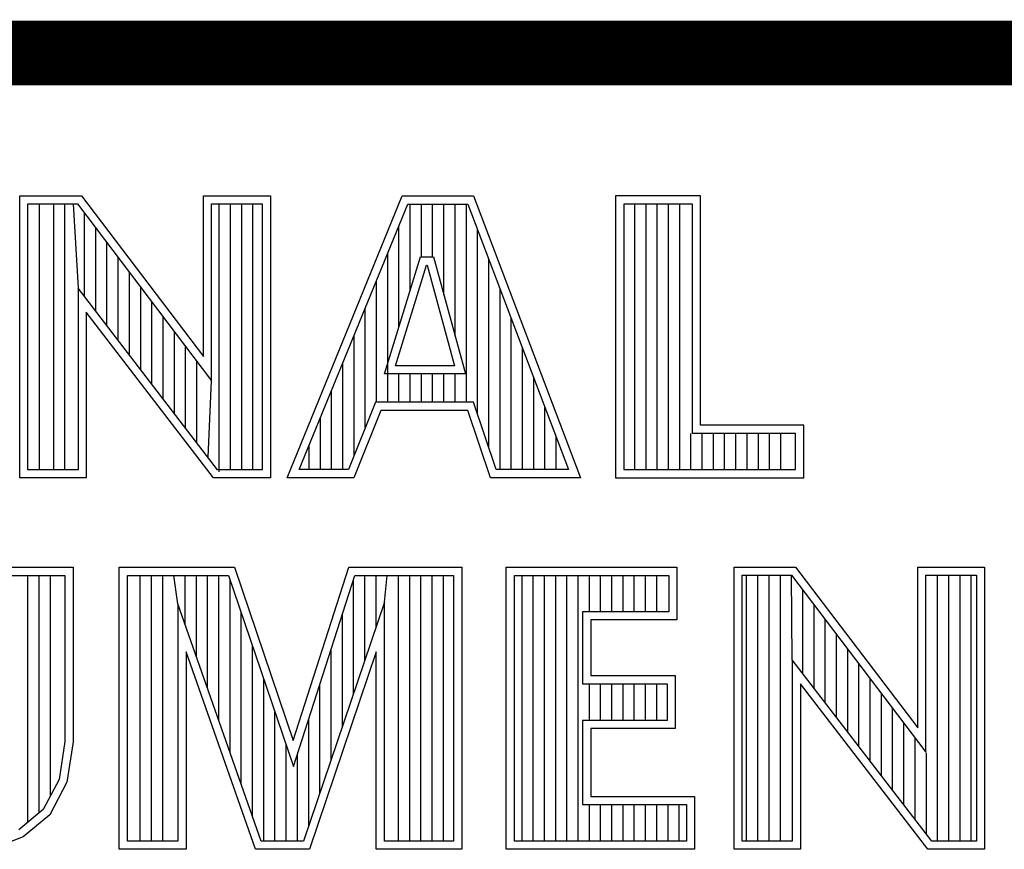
# Model space of a CAD drawing. Header units: inches. Extents: x 0.2 to 16.8, y 0.1 to 10.8.
# Tile 39 of 59: x 13.913 to 14.218, y 1.724 to 1.981. Entities that reach past the tile are written whole.
import ezdxf

# ---------------------------------------------------------------- set-up
doc = ezdxf.new("R2010")
doc.units = ezdxf.units.IN
doc.header["$LTSCALE"] = 0.935
doc.header["$MEASUREMENT"] = 0
doc.layers.get('0').update_dxf_attribs({"linetype": 'CONTINUOUS'})

msp = doc.modelspace()

# ---------------------------------------------------------------- linework, layer by layer
at = {"color": 2, "linetype": 'CONTINUOUS'}
for p, q in [((13.06524, 1.96953), (16.74504, 1.96953)), ((13.9129, 1.92627), (13.93196, 1.92627)), ((13.9129, 1.83895), (13.9129, 1.92627)), ((13.93196, 1.92627), (13.96972, 1.87651)), ((13.96972, 1.92627), (13.99044, 1.92627)), ((13.96972, 1.87651), (13.96972, 1.92627)), ((13.99044, 1.92627), (13.99044, 1.83895)), ((13.99563, 1.83899), (14.03127, 1.92621)), ((14.03127, 1.92621), (14.05328, 1.92621)), ((14.05328, 1.92621), (14.0864, 1.83899)), ((14.1236, 1.92621), (14.09725, 1.92621)), ((14.09725, 1.92621), (14.09725, 1.83899)), ((14.1236, 1.85523), (14.1236, 1.92621)), ((13.91543, 1.92374), (13.93071, 1.92374)), ((13.91543, 1.84148), (13.91543, 1.92374)), ((13.91902, 1.84148), (13.91902, 1.92374)), ((13.92338, 1.84148), (13.92338, 1.92374)), ((13.92685, 1.84148), (13.92685, 1.92374)), ((13.92945, 1.92374), (13.93092, 1.89763)), ((13.93071, 1.92374), (13.97225, 1.86899)), ((13.97225, 1.92374), (13.98792, 1.92374)), ((13.97225, 1.86899), (13.97225, 1.92374)), ((13.97463, 1.84081), (13.97463, 1.92374)), ((13.9781, 1.84148), (13.9781, 1.92374)), ((13.98158, 1.84148), (13.98158, 1.92374)), ((13.98505, 1.84148), (13.98505, 1.92374)), ((13.98792, 1.92374), (13.98792, 1.84148)), ((13.99939, 1.84151), (14.03297, 1.92368)), ((14.03297, 1.92368), (14.05154, 1.92368)), ((14.03371, 1.89701), (14.03371, 1.92368)), ((14.03719, 1.90732), (14.03719, 1.92368)), ((14.04066, 1.90732), (14.04066, 1.92368)), ((14.04414, 1.89555), (14.04414, 1.92368)), ((14.04761, 1.88278), (14.04761, 1.92368)), ((14.05109, 1.86235), (14.05109, 1.92368)), ((14.05154, 1.92368), (14.08273, 1.84151)), ((14.12107, 1.92368), (14.09978, 1.92368)), ((14.09978, 1.92368), (14.09978, 1.84151)), ((14.10322, 1.84151), (14.10322, 1.92368)), ((14.10669, 1.84151), (14.10669, 1.92368)), ((14.11017, 1.84151), (14.11017, 1.92368)), ((14.11365, 1.84151), (14.11365, 1.92368)), ((14.11712, 1.84151), (14.11712, 1.92368)), ((14.12107, 1.85271), (14.12107, 1.92368)), ((13.93292, 1.89502), (13.93292, 1.92082)), ((14.03023, 1.88576), (14.03023, 1.91699)), ((13.9364, 1.8905), (13.9364, 1.91624)), ((14.05456, 1.85874), (14.05456, 1.91572)), ((13.93987, 1.88598), (13.93987, 1.91166)), ((14.02676, 1.86235), (14.02676, 1.90848)), ((13.94335, 1.88147), (13.94335, 1.90708)), ((14.02571, 1.87112), (14.0369, 1.90732)), ((14.02914, 1.87365), (14.03876, 1.90479)), ((14.0369, 1.90732), (14.04094, 1.90732)), ((14.03876, 1.90479), (14.039, 1.90479)), ((14.039, 1.90479), (14.04747, 1.87365)), ((14.04094, 1.90732), (14.05078, 1.87112)), ((14.05804, 1.84841), (14.05804, 1.90657)), ((13.94682, 1.87695), (13.94682, 1.9025)), ((14.02328, 1.86235), (14.02328, 1.89998)), ((13.97411, 1.84148), (13.93092, 1.89763)), ((13.93092, 1.89763), (13.93092, 1.84148)), ((13.9503, 1.87243), (13.9503, 1.89792)), ((14.06151, 1.84151), (14.06151, 1.89741)), ((13.95377, 1.86791), (13.95377, 1.89334)), ((13.97286, 1.83895), (13.93344, 1.89019)), ((13.93344, 1.89019), (13.93344, 1.83895)), ((14.01981, 1.85455), (14.01981, 1.89147)), ((13.95725, 1.8634), (13.95725, 1.88876)), ((14.06499, 1.84151), (14.06499, 1.88826)), ((13.96073, 1.85888), (13.96073, 1.88418)), ((14.01633, 1.84591), (14.01633, 1.88297)), ((13.9642, 1.85436), (13.9642, 1.87959)), ((14.06846, 1.84151), (14.06846, 1.8791)), ((13.96768, 1.84984), (13.96768, 1.87501)), ((14.01286, 1.84151), (14.01286, 1.87447)), ((14.05078, 1.87112), (14.02571, 1.87112)), ((14.04747, 1.87365), (14.02914, 1.87365)), ((14.03023, 1.86235), (14.03023, 1.87112)), ((14.03371, 1.86235), (14.03371, 1.87112)), ((14.03719, 1.86235), (14.03719, 1.87112)), ((14.04066, 1.86235), (14.04066, 1.87112)), ((14.04414, 1.86235), (14.04414, 1.87112)), ((14.04761, 1.86235), (14.04761, 1.87112)), ((13.97115, 1.84532), (13.97225, 1.86899)), ((14.07194, 1.84151), (14.07194, 1.86995)), ((14.00938, 1.84151), (14.00938, 1.86596)), ((14.02294, 1.86235), (14.01457, 1.84151)), ((14.05335, 1.86235), (14.02294, 1.86235)), ((14.06036, 1.84151), (14.05335, 1.86235)), ((14.02465, 1.85982), (14.01627, 1.83899)), ((14.05153, 1.85982), (14.02465, 1.85982)), ((14.05854, 1.83899), (14.05153, 1.85982)), ((14.07542, 1.84151), (14.07542, 1.86079)), ((14.00591, 1.84151), (14.00591, 1.85746)), ((14.1206, 1.84151), (14.1206, 1.85271)), ((14.15297, 1.85271), (14.12107, 1.85271)), ((14.1555, 1.85523), (14.1236, 1.85523)), ((14.12407, 1.84151), (14.12407, 1.85271)), ((14.12755, 1.84151), (14.12755, 1.85271)), ((14.13102, 1.84151), (14.13102, 1.85271)), ((14.1345, 1.84151), (14.1345, 1.85271)), ((14.13797, 1.84151), (14.13797, 1.85271)), ((14.14145, 1.84151), (14.14145, 1.85271)), ((14.14492, 1.84151), (14.14492, 1.85271)), ((14.1484, 1.84151), (14.1484, 1.85271)), ((14.15297, 1.84151), (14.15297, 1.85271)), ((14.1555, 1.83899), (14.1555, 1.85523)), ((14.07889, 1.84151), (14.07889, 1.85164)), ((14.00243, 1.84151), (14.00243, 1.84895)), ((13.93092, 1.84148), (13.91543, 1.84148)), ((13.98792, 1.84148), (13.97411, 1.84148)), ((14.01457, 1.84151), (13.99939, 1.84151)), ((14.08273, 1.84151), (14.06036, 1.84151)), ((14.09978, 1.84151), (14.15297, 1.84151)), ((13.93344, 1.83895), (13.9129, 1.83895)), ((13.99044, 1.83895), (13.97286, 1.83895)), ((14.01627, 1.83899), (13.99563, 1.83899)), ((14.0864, 1.83899), (14.05854, 1.83899)), ((14.09725, 1.83899), (14.1555, 1.83899)), ((13.90688, 1.81131), (13.9294, 1.81131)), ((13.9294, 1.81131), (13.9294, 1.75725)), ((13.94369, 1.81131), (13.97934, 1.81131)), ((13.94369, 1.72404), (13.94369, 1.81131)), ((13.97934, 1.81131), (13.99754, 1.75775)), ((13.99754, 1.75775), (14.01474, 1.81131)), ((14.01474, 1.81131), (14.04965, 1.81131)), ((14.04965, 1.81131), (14.04965, 1.72404)), ((14.06342, 1.81131), (14.11623, 1.81131)), ((14.06342, 1.72404), (14.06342, 1.81131)), ((14.11623, 1.81131), (14.11623, 1.79501)), ((14.13394, 1.81135), (14.153, 1.81135)), ((14.13394, 1.72404), (14.13394, 1.81135)), ((14.153, 1.81135), (14.19076, 1.76159)), ((14.19076, 1.81135), (14.21148, 1.81135)), ((14.19076, 1.76159), (14.19076, 1.81135)), ((14.21148, 1.81135), (14.21148, 1.72404)), ((13.90941, 1.80878), (13.92688, 1.80878)), ((13.9154, 1.73238), (13.9154, 1.80878)), ((13.91888, 1.73529), (13.91888, 1.80878)), ((13.92235, 1.74052), (13.92235, 1.80878)), ((13.92688, 1.80878), (13.92688, 1.75744)), ((13.94621, 1.80878), (13.97753, 1.80878)), ((13.94621, 1.72656), (13.94621, 1.80878)), ((13.95015, 1.72656), (13.95015, 1.80878)), ((13.95363, 1.72656), (13.95363, 1.80878)), ((13.95711, 1.72656), (13.95711, 1.80878)), ((13.96185, 1.80001), (13.96058, 1.80878)), ((13.96406, 1.79373), (13.96406, 1.80878)), ((13.96753, 1.78382), (13.96753, 1.80878)), ((13.97101, 1.77391), (13.97101, 1.80878)), ((13.97448, 1.764), (13.97448, 1.80878)), ((13.97753, 1.80878), (13.99761, 1.7497)), ((13.97796, 1.7541), (13.97796, 1.80752)), ((13.99761, 1.7497), (14.01659, 1.80878)), ((14.01619, 1.77227), (14.01619, 1.80754)), ((14.01659, 1.80878), (14.04712, 1.80878)), ((14.01966, 1.78254), (14.01966, 1.80878)), ((14.02314, 1.79281), (14.02314, 1.80878)), ((14.02575, 1.80052), (14.02661, 1.80878)), ((14.03009, 1.72656), (14.03009, 1.80878)), ((14.03357, 1.72656), (14.03357, 1.80878)), ((14.03704, 1.72656), (14.03704, 1.80878)), ((14.04052, 1.72656), (14.04052, 1.80878)), ((14.04399, 1.72656), (14.04399, 1.80878)), ((14.04712, 1.80878), (14.04712, 1.72656)), ((14.06594, 1.80878), (14.1137, 1.80878)), ((14.06594, 1.72656), (14.06594, 1.80878)), ((14.06832, 1.72656), (14.06832, 1.80878)), ((14.0718, 1.72656), (14.0718, 1.80878)), ((14.07527, 1.72656), (14.07527, 1.80878)), ((14.07875, 1.72656), (14.07875, 1.80878)), ((14.08222, 1.72656), (14.08222, 1.80878)), ((14.0857, 1.72656), (14.0857, 1.80878)), ((14.08917, 1.79754), (14.08917, 1.80878)), ((14.09265, 1.79754), (14.09265, 1.80878)), ((14.09612, 1.79754), (14.09612, 1.80878)), ((14.0996, 1.79754), (14.0996, 1.80878)), ((14.10307, 1.79754), (14.10307, 1.80878)), ((14.10655, 1.79754), (14.10655, 1.80878)), ((14.11003, 1.79754), (14.11003, 1.80878)), ((14.1137, 1.80878), (14.1137, 1.79754)), ((14.13647, 1.80882), (14.15175, 1.80882)), ((14.13647, 1.72656), (14.13647, 1.80882)), ((14.13783, 1.72656), (14.13783, 1.80882)), ((14.1413, 1.72656), (14.1413, 1.80882)), ((14.14478, 1.72656), (14.14478, 1.80882)), ((14.14826, 1.72656), (14.14826, 1.80882)), ((14.15196, 1.78271), (14.15173, 1.80882)), ((14.15175, 1.80882), (14.19328, 1.75408)), ((14.19328, 1.80882), (14.20896, 1.80882)), ((14.19328, 1.75408), (14.19328, 1.80882)), ((14.19691, 1.72656), (14.19691, 1.80882)), ((14.20039, 1.72656), (14.20039, 1.80882)), ((14.20386, 1.72656), (14.20386, 1.80882)), ((14.20734, 1.72656), (14.20734, 1.80882)), ((14.20896, 1.80882), (14.20896, 1.72656)), ((14.15521, 1.77848), (14.15521, 1.80426)), ((13.98761, 1.72656), (13.96185, 1.80001)), ((13.96185, 1.80001), (13.96185, 1.72656)), ((14.02575, 1.80052), (14.00071, 1.72656)), ((14.02575, 1.72656), (14.02575, 1.80052)), ((14.15868, 1.77397), (14.15868, 1.79968)), ((13.98143, 1.74419), (13.98143, 1.79729)), ((14.01271, 1.76201), (14.01271, 1.79672)), ((14.1137, 1.79754), (14.08705, 1.79754)), ((14.08705, 1.79754), (14.08705, 1.77527)), ((14.11623, 1.79501), (14.08958, 1.79501)), ((14.08958, 1.79501), (14.08958, 1.7778)), ((14.16216, 1.76945), (14.16216, 1.7951)), ((14.16563, 1.76493), (14.16563, 1.79052)), ((13.98491, 1.73428), (13.98491, 1.78707)), ((14.00924, 1.75174), (14.00924, 1.7859)), ((14.16911, 1.76041), (14.16911, 1.78594)), ((13.98582, 1.72404), (13.96438, 1.78517)), ((13.96438, 1.78517), (13.96438, 1.72404)), ((14.02322, 1.78517), (14.00253, 1.72404)), ((14.02322, 1.72404), (14.02322, 1.78517)), ((14.19515, 1.72656), (14.15196, 1.78271)), ((14.15196, 1.78271), (14.15196, 1.72656)), ((14.17258, 1.7559), (14.17258, 1.78136)), ((13.98838, 1.72656), (13.98838, 1.77684)), ((14.08958, 1.7778), (14.11574, 1.7778)), ((14.11574, 1.7778), (14.11574, 1.76141)), ((14.17606, 1.75138), (14.17606, 1.77678)), ((14.00576, 1.74147), (14.00576, 1.77508)), ((14.08705, 1.77527), (14.11321, 1.77527)), ((14.08917, 1.76394), (14.08917, 1.77527)), ((14.09265, 1.76394), (14.09265, 1.77527)), ((14.09612, 1.76394), (14.09612, 1.77527)), ((14.0996, 1.76394), (14.0996, 1.77527)), ((14.10307, 1.76394), (14.10307, 1.77527)), ((14.10655, 1.76394), (14.10655, 1.77527)), ((14.11003, 1.76394), (14.11003, 1.77527)), ((14.11321, 1.77527), (14.11321, 1.76394)), ((14.1939, 1.72404), (14.15448, 1.77528)), ((14.15448, 1.77528), (14.15448, 1.72404)), ((14.17953, 1.74686), (14.17953, 1.7722)), ((14.18301, 1.74234), (14.18301, 1.76762)), ((13.99186, 1.72656), (13.99186, 1.76662)), ((14.00229, 1.73121), (14.00229, 1.76426)), ((14.11321, 1.76394), (14.08705, 1.76394)), ((14.08705, 1.76394), (14.08705, 1.73787)), ((14.11574, 1.76141), (14.08958, 1.76141)), ((14.08958, 1.76141), (14.08958, 1.7404)), ((14.18649, 1.73782), (14.18649, 1.76304)), ((14.18996, 1.73331), (14.18996, 1.75846)), ((13.92688, 1.75744), (13.92506, 1.74565)), ((13.9294, 1.75725), (13.92749, 1.74484)), ((13.99534, 1.72656), (13.99534, 1.75639)), ((13.99881, 1.72656), (13.99881, 1.75344)), ((14.19344, 1.72879), (14.19344, 1.75388)), ((13.92506, 1.74565), (13.92015, 1.73635)), ((13.92749, 1.74484), (13.92215, 1.73473)), ((14.08958, 1.7404), (14.1217, 1.7404)), ((14.1217, 1.7404), (14.1217, 1.72404)), ((14.08705, 1.73787), (14.11917, 1.73787)), ((14.08917, 1.72656), (14.08917, 1.73787)), ((14.09265, 1.72656), (14.09265, 1.73787)), ((14.09612, 1.72656), (14.09612, 1.73787)), ((14.0996, 1.72656), (14.0996, 1.73787)), ((14.10307, 1.72656), (14.10307, 1.73787)), ((14.10655, 1.72656), (14.10655, 1.73787)), ((14.11003, 1.72656), (14.11003, 1.73787)), ((14.1135, 1.72656), (14.1135, 1.73787)), ((14.11698, 1.72656), (14.11698, 1.73787)), ((14.11917, 1.73787), (14.11917, 1.72656)), ((13.92015, 1.73635), (13.91264, 1.73007)), ((13.92215, 1.73473), (13.91394, 1.72786)), ((13.91394, 1.72786), (13.90402, 1.72405)), ((13.96185, 1.72656), (13.94621, 1.72656)), ((14.00071, 1.72656), (13.98761, 1.72656)), ((14.04712, 1.72656), (14.02575, 1.72656)), ((14.11917, 1.72656), (14.06594, 1.72656)), ((14.15196, 1.72656), (14.13647, 1.72656)), ((14.20896, 1.72656), (14.19515, 1.72656)), ((13.96438, 1.72404), (13.94369, 1.72404)), ((14.00253, 1.72404), (13.98582, 1.72404)), ((14.04965, 1.72404), (14.02322, 1.72404)), ((14.1217, 1.72404), (14.06342, 1.72404)), ((14.15448, 1.72404), (14.13394, 1.72404)), ((14.21148, 1.72404), (14.1939, 1.72404))]:
    msp.add_line(p, q, dxfattribs=at)
at = {"color": 7, "linetype": 'CONTINUOUS', "const_width": 0.02}
msp.add_lwpolyline([(11.47181, 1.97017), (16.75, 1.97072)], dxfattribs=at)

doc.saveas('drawing.dxf')
